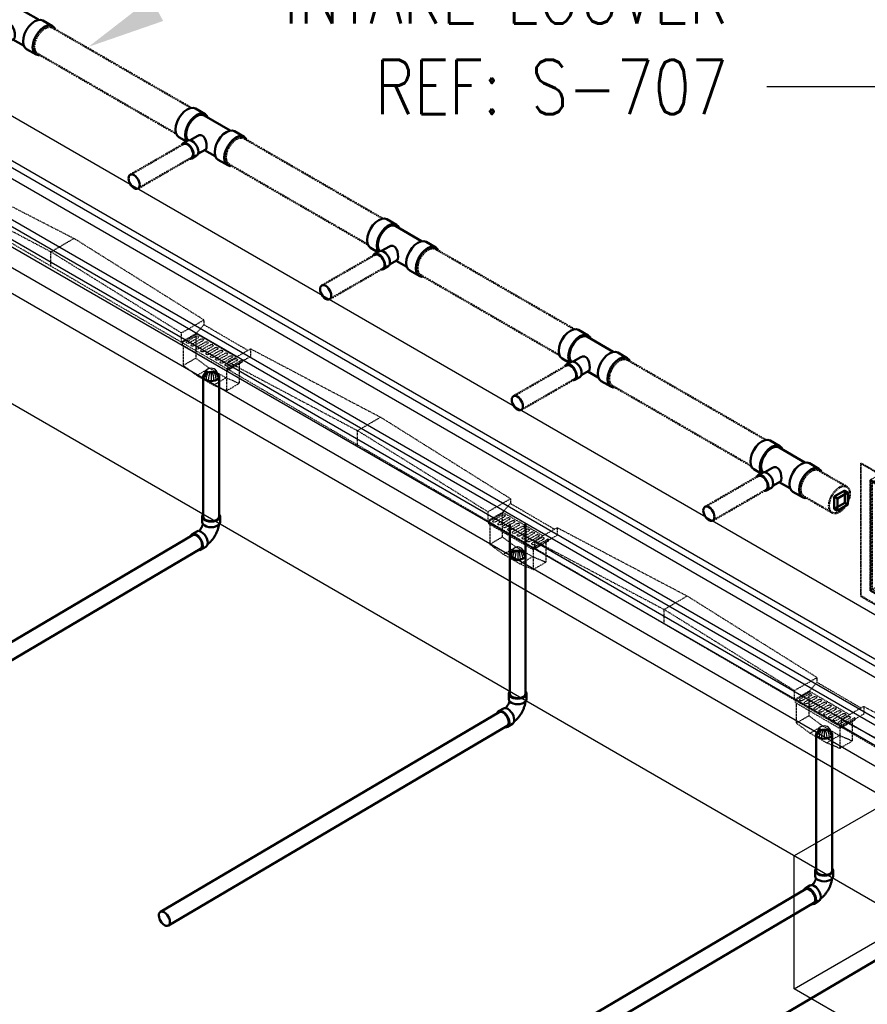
# Model space of a CAD drawing. Header units: inches. Extents: x -18562 to 18026, y -571 to 707.
# Tile 5 of 31: x 522 to 709, y 193 to 411. Entities that reach past the tile are written whole.
import ezdxf
from ezdxf import colors
from ezdxf.entities.mleader import LeaderData, LeaderLine
from ezdxf.math import Vec2, Vec3

# ---------------------------------------------------------------- set-up
doc = ezdxf.new("R2010")
doc.units = ezdxf.units.IN
doc.header["$LTSCALE"] = 0.5
doc.header["$MEASUREMENT"] = 0
for name, pattern in [('Dash - 1_16_', [0.1875, 0.125, -0.0625]), ('Dot 1_32_', [0.03125, 0, -0.03125]), ('HIDDEN2', [0.1875, 0.125, -0.0625])]:
    doc.linetypes.add(name, pattern=pattern)
for name, color, linetype in [('M-DETL-LIGHT', 1, 'Continuous'), ('M-EQPM', 2, 'Continuous'), ('M-SECT-PATT', 8, 'Continuous'), ('P-PIPE', 3, 'Continuous'), ('S-ANNO-DIMS', 1, 'Continuous')]:
    doc.layers.add(name, color=color, linetype=linetype)
doc.styles.add('Annotative', font='romans.shx', dxfattribs={"width": 0.8, "height": 0.125})

# ---------------------------------------------------------------- blocks, each defined once
blk = doc.blocks.new('Plug - PVC - Sch 40 - DWV_USACE - Standard-V29-DRAINAGE ISOMETRIC')
at = {"layer": 'P-PIPE', "color": 90, "lineweight": 50}
for p, q in [((704.35, 307.1), (702.01, 305.75)), ((702.01, 305.75), (702.72, 305.34)), ((702.01, 303.04), (702.01, 305.75)), ((702.72, 305.34), (705.06, 306.69)), ((702.72, 302.63), (702.72, 305.34)), ((705.06, 306.69), (704.35, 307.1)), ((704.35, 304.4), (704.35, 307.1)), ((705.06, 306.69), (705.06, 303.99)), ((702.01, 303.04), (704.35, 304.4)), ((702.72, 302.63), (702.01, 303.04)), ((705.06, 303.99), (702.72, 302.63)), ((704.35, 304.4), (705.06, 303.99))]:
    blk.add_line(p, q, dxfattribs=at)
blk = doc.blocks.new('Bend - PVC - Sch 40 - DWV_USACE - Standard-V30-DRAINAGE ISOMETRIC')
at = {"layer": 'P-PIPE', "color": 90, "lineweight": 50}
for p, q in [((1286.15, -165.68), (1286.15, -166.91)), ((1290.11, -166.91), (1290.11, -165.68)), ((1284.96, -168.98), (1283.9, -169.6)), ((1285.91, -173.01), (1286.97, -172.39))]:
    blk.add_line(p, q, dxfattribs=at)
for points in [[(1286.3, -165.28, 0), (1286.22, -165.38, 0), (1286.15, -165.68, 0), (1286.22, -165.98, 0), (1286.42, -166.25, 0), (1286.73, -166.49, 0)], [(1286.73, -166.49, 0), (1287.14, -166.67, 0), (1287.62, -166.78, 0), (1288.13, -166.82, 0), (1288.64, -166.78, 0), (1289.12, -166.67, 0), (1289.53, -166.49, 0), (1289.85, -166.25, 0), (1290.04, -165.98, 0), (1290.11, -165.68, 0), (1290.04, -165.38, 0), (1289.97, -165.28, 0)], [(1286.32, -167.35, 0), (1286.3, -167.41, 0), (1286.28, -167.48, 0), (1286.26, -167.55, 0), (1286.24, -167.63, 0), (1286.21, -167.7, 0), (1286.18, -167.77, 0), (1286.15, -167.85, 0), (1286.12, -167.92, 0), (1286.08, -167.99, 0), (1286.04, -168.07, 0), (1286, -168.14, 0), (1285.96, -168.21, 0), (1285.92, -168.28, 0), (1285.87, -168.35, 0), (1285.83, -168.42, 0), (1285.78, -168.49, 0), (1285.73, -168.56, 0), (1285.68, -168.62, 0), (1285.63, -168.68, 0), (1285.58, -168.74, 0), (1285.53, -168.79, 0), (1285.48, -168.85, 0), (1285.43, -168.89, 0), (1285.42, -168.9, 0)], [(1286.73, -167.71, 0), (1286.42, -167.48, 0), (1286.22, -167.2, 0), (1286.15, -166.91, 0)], [(1290.11, -166.91, 0), (1290.04, -167.2, 0), (1289.85, -167.48, 0), (1289.53, -167.71, 0), (1289.12, -167.89, 0), (1288.64, -168.01, 0), (1288.13, -168.05, 0), (1287.62, -168.01, 0), (1287.14, -167.89, 0), (1286.73, -167.71, 0)], [(1289.85, -167.48, 0), (1289.84, -167.55, 0), (1289.82, -167.71, 0), (1289.79, -167.87, 0), (1289.76, -168.03, 0), (1289.72, -168.18, 0), (1289.68, -168.34, 0), (1289.63, -168.5, 0), (1289.59, -168.65, 0), (1289.53, -168.8, 0), (1289.48, -168.96, 0), (1289.42, -169.11, 0), (1289.35, -169.26, 0), (1289.28, -169.41, 0), (1289.21, -169.56, 0), (1289.14, -169.7, 0), (1289.06, -169.85, 0), (1288.98, -169.99, 0), (1288.89, -170.13, 0), (1288.8, -170.27, 0), (1288.71, -170.4, 0), (1288.62, -170.54, 0), (1288.52, -170.67, 0), (1288.42, -170.8, 0), (1288.32, -170.93, 0), (1288.21, -171.05, 0), (1288.1, -171.17, 0), (1287.99, -171.29, 0), (1287.88, -171.4, 0), (1287.76, -171.51, 0), (1287.64, -171.62, 0), (1287.51, -171.73, 0), (1287.39, -171.83, 0), (1287.33, -171.87, 0)], [(1284.89, -169.7, 0), (1284.53, -169.55, 0), (1284.19, -169.51, 0), (1283.91, -169.6, 0), (1283.69, -169.8, 0), (1283.6, -170, 0)], [(1285.44, -173.09, 0), (1285.62, -173.1, 0), (1285.91, -173.02, 0), (1286.13, -172.81, 0), (1286.26, -172.5, 0), (1286.31, -172.12, 0), (1286.25, -171.67, 0), (1286.11, -171.2, 0), (1285.89, -170.74, 0), (1285.59, -170.32, 0), (1285.25, -169.96, 0), (1284.89, -169.7, 0)], [(1284.96, -168.98, 0), (1284.97, -168.97, 0), (1285.25, -168.89, 0), (1285.59, -168.92, 0), (1285.95, -169.08, 0)], [(1285.95, -169.08, 0), (1286.31, -169.34, 0), (1286.65, -169.69, 0), (1286.95, -170.12, 0), (1287.17, -170.58, 0), (1287.31, -171.05, 0), (1287.37, -171.49, 0), (1287.32, -171.88, 0), (1287.19, -172.19, 0), (1286.97, -172.39, 0)]]:
    blk.add_polyline3d(points, dxfattribs=at)
for centre, start, end in [((1287.17, -166.17), 126.6849, 134.3783), ((1289.1, -166.17), 45.6217, 53.3151)]:
    blk.add_arc(centre, 1.24, start, end, dxfattribs=at)
blk = doc.blocks.new('Plumbing_Joints_Spears_DWV_Tee_Reducing_Vent-Tee - P442-V27-DRAINAGE ISOMETRIC')
at = {"layer": 'P-PIPE', "color": 90, "lineweight": 50}
for p, q in [((2302.18, -613.9), (2300.05, -612.67)), ((2307.73, -617.49), (2302.01, -614.18)), ((2300.58, -618.69), (2298.87, -619.67)), ((2310.84, -618.9), (2308.72, -617.68)), ((2296.41, -618.99), (2298.05, -619.94)), ((2298.38, -619.75), (2297.32, -620.36)), ((2299.24, -623.7), (2300.3, -623.09)), ((2300.6, -622.71), (2302.33, -621.72)), ((2302.06, -621.87), (2304.42, -623.23)), ((2305.08, -623.99), (2307.2, -625.22))]:
    blk.add_line(p, q, dxfattribs=at)
for points in [[(2295.65, -617.32, 0), (2295.74, -616.5, 0), (2296, -615.63, 0), (2296.41, -614.78, 0), (2296.94, -614, 0), (2297.56, -613.34, 0), (2298.23, -612.85, 0), (2298.9, -612.57, 0), (2299.52, -612.51, 0), (2300.04, -612.67, 0)], [(2302.72, -614.56, 0), (2302.59, -614.28, 0), (2302.18, -613.9, 0), (2301.64, -613.73, 0), (2301.02, -613.79, 0), (2300.35, -614.08, 0), (2299.68, -614.56, 0), (2299.06, -615.22, 0), (2298.53, -616, 0), (2298.12, -616.86, 0), (2297.86, -617.72, 0), (2297.77, -618.54, 0)], [(2298.01, -618.41, 0), (2298.09, -617.66, 0), (2298.32, -616.87, 0), (2298.69, -616.1, 0), (2299.18, -615.39, 0), (2299.75, -614.79, 0), (2300.35, -614.35, 0), (2300.96, -614.09, 0), (2301.52, -614.03, 0), (2302.01, -614.18, 0)], [(2296.41, -618.99, 0), (2296, -618.61, 0), (2295.74, -618.04, 0), (2295.65, -617.32, 0)], [(2297.77, -618.54, 0), (2297.86, -619.26, 0), (2298.14, -619.89, 0)], [(2298.41, -619.74, 0), (2298.32, -619.58, 0), (2298.09, -619.06, 0), (2298.01, -618.41, 0)], [(2300.58, -618.69, 0), (2300.92, -618.56, 0), (2301.4, -618.57, 0), (2301.84, -618.82, 0), (2302.16, -619.27, 0), (2302.37, -619.84, 0), (2302.48, -620.45, 0), (2302.52, -621.01, 0)], [(2304.32, -622.32, 0), (2304.41, -621.5, 0), (2304.67, -620.64, 0), (2305.08, -619.78, 0), (2305.61, -619, 0), (2306.23, -618.35, 0), (2306.9, -617.86, 0), (2307.57, -617.57, 0), (2308.19, -617.51, 0), (2308.72, -617.68, 0)], [(2311.37, -619.54, 0), (2311.25, -619.28, 0), (2310.84, -618.9, 0), (2310.31, -618.74, 0), (2309.69, -618.8, 0), (2309.02, -619.08, 0), (2308.35, -619.57, 0), (2307.73, -620.23, 0), (2307.2, -621.01, 0), (2306.79, -621.86, 0), (2306.53, -622.73, 0), (2306.44, -623.55, 0)], [(2299.64, -622.82, 0), (2299.6, -622.38, 0), (2299.46, -621.93, 0), (2299.24, -621.48, 0), (2298.96, -621.06, 0), (2298.63, -620.72, 0), (2298.28, -620.46, 0), (2297.93, -620.31, 0), (2297.6, -620.28, 0), (2297.32, -620.36, 0), (2297.1, -620.57, 0), (2297.02, -620.74, 0)], [(2298.38, -619.75, 0), (2298.66, -619.67, 0), (2298.99, -619.7, 0), (2299.34, -619.85, 0), (2299.69, -620.1, 0), (2300.02, -620.45, 0), (2300.3, -620.86, 0), (2300.52, -621.31, 0), (2300.66, -621.77, 0), (2300.7, -622.21, 0)], [(2302.52, -621.01, 0), (2302.48, -621.44, 0), (2302.37, -621.69, 0), (2302.33, -621.72, 0)], [(2298.72, -623.76, 0), (2298.96, -623.79, 0), (2299.24, -623.7, 0), (2299.46, -623.5, 0), (2299.6, -623.2, 0), (2299.64, -622.82, 0)], [(2300.7, -622.21, 0), (2300.66, -622.59, 0), (2300.52, -622.89, 0), (2300.3, -623.09, 0)], [(2305.08, -623.99, 0), (2304.67, -623.61, 0), (2304.41, -623.04, 0), (2304.32, -622.32, 0)], [(2306.44, -623.55, 0), (2306.53, -624.27, 0), (2306.79, -624.84, 0), (2307.2, -625.22, 0), (2307.73, -625.38, 0), (2307.98, -625.36, 0)]]:
    blk.add_polyline3d(points, dxfattribs=at)
blk = doc.blocks.new('Mechanical_Box_H_rvt-1-DRAINAGE ISOMETRIC')
for p, q in [((631.93, 293.76), (631.93, 291.74)), ((699.81, 254.19), (699.81, 252.17))]:
    blk.add_line(p, q)
at = {"layer": 'M-DETL-LIGHT', "linetype": 'HIDDEN2'}
for p, q in [((504.92, 377.63), (533.68, 362.89)), ((499.9, 375.14), (528.58, 359.92)), ((557.42, 339.93), (499.62, 373.63)), ((528.58, 359.92), (533.68, 362.89)), ((562.44, 344.86), (533.68, 362.89)), ((528.58, 356.68), (528.58, 359.92)), ((557.42, 341.99), (528.58, 359.92)), ((562.44, 344.8), (557.42, 341.93)), ((562.44, 344.8), (562.44, 343.78)), ((560.74, 341.83), (562.44, 343.78)), ((572.2, 338.09), (562.44, 343.78)), ((557.42, 341.93), (557.42, 339.93)), ((560.74, 341.83), (557.42, 339.93)), ((567.78, 333.89), (557.42, 339.93)), ((560.93, 341.71), (557.62, 339.82)), ((560.73, 341.23), (558.7, 340.07)), ((561.16, 340.88), (559.11, 339.71)), ((561.8, 340.61), (559.77, 339.45)), ((562.24, 340.25), (560.19, 339.08)), ((560.63, 341.15), (560.63, 336.39)), ((569.65, 336.63), (560.73, 341.83)), ((562.88, 339.98), (560.85, 338.82)), ((557.62, 339.82), (557.62, 339.31)), ((567.5, 333.55), (557.62, 339.31)), ((557.86, 339.17), (557.86, 334.77)), ((563.31, 339.63), (561.26, 338.46)), ((563.95, 339.36), (561.92, 338.2)), ((564.38, 339), (562.33, 337.83)), ((565.02, 338.73), (562.99, 337.57)), ((565.46, 338.38), (563.41, 337.2)), ((566.1, 338.1), (564.07, 336.94)), ((566.53, 337.75), (564.48, 336.58)), ((572.8, 338.44), (567.78, 335.56)), ((572.8, 338.44), (601.56, 323.32)), ((572.8, 338.44), (572.8, 336.77)), ((557.86, 334.77), (560.63, 336.39)), ((563.66, 334.16), (560.63, 336.39)), ((567.17, 337.48), (565.14, 336.32)), ((567.61, 337.12), (565.56, 335.95)), ((568.25, 336.85), (566.22, 335.69)), ((568.68, 336.5), (566.63, 335.33)), ((569.32, 336.23), (567.29, 335.07)), ((570.82, 335.95), (567.5, 334.06)), ((569.75, 335.87), (567.71, 334.7)), ((572.8, 336.77), (567.78, 333.89)), ((570.82, 335.95), (570.82, 335.45)), ((560.88, 332.55), (557.86, 334.77)), ((560.88, 332.55), (563.66, 334.16)), ((567.34, 332.02), (563.66, 334.16)), ((567.47, 333.57), (567.47, 329.17)), ((570.82, 335.45), (567.5, 333.55)), ((625.3, 300.36), (567.5, 334.06)), ((567.5, 334.06), (567.5, 333.55)), ((567.78, 335.56), (596.46, 320.35)), ((567.78, 335.56), (567.78, 333.89)), ((570.24, 335.12), (570.24, 330.79)), ((564.56, 330.4), (560.88, 332.55)), ((564.56, 330.4), (567.34, 332.02)), ((570.24, 330.79), (567.34, 332.02)), ((567.47, 329.17), (564.56, 330.4)), ((567.47, 329.17), (570.24, 330.79)), ((596.46, 320.35), (601.56, 323.32)), ((630.32, 305.29), (601.56, 323.32)), ((596.46, 317.11), (596.46, 320.35)), ((625.3, 302.41), (596.46, 320.35)), ((630.32, 305.23), (625.3, 302.36)), ((630.32, 305.23), (630.32, 304.21)), ((628.62, 302.26), (630.32, 304.21)), ((640.08, 298.52), (630.32, 304.21)), ((625.3, 302.36), (625.3, 300.36)), ((628.62, 302.26), (625.3, 300.36)), ((628.81, 302.14), (625.5, 300.25)), ((628.61, 301.66), (626.58, 300.5)), ((629.04, 301.31), (627, 300.14)), ((629.68, 301.04), (627.65, 299.88)), ((628.52, 301.58), (628.52, 296.82)), ((637.53, 297.06), (628.62, 302.26)), ((635.66, 294.32), (625.3, 300.36)), ((625.5, 300.25), (625.5, 299.74)), ((635.38, 293.98), (625.5, 299.74)), ((625.74, 299.6), (625.74, 295.2)), ((630.12, 300.68), (628.07, 299.51)), ((630.76, 300.41), (628.73, 299.25)), ((631.19, 300.06), (629.14, 298.89)), ((631.83, 299.79), (629.8, 298.62)), ((632.27, 299.43), (630.22, 298.26)), ((632.91, 299.16), (630.88, 298)), ((633.34, 298.8), (631.29, 297.63)), ((633.98, 298.53), (631.95, 297.37)), ((640.69, 298.87), (635.66, 295.99)), ((640.69, 298.87), (669.45, 283.75)), ((640.69, 298.87), (640.69, 297.19)), ((625.74, 295.2), (628.52, 296.82)), ((631.54, 294.59), (628.52, 296.82)), ((634.41, 298.18), (632.37, 297.01)), ((635.05, 297.91), (633.02, 296.75)), ((635.49, 297.55), (633.44, 296.38)), ((636.13, 297.28), (634.1, 296.12)), ((636.56, 296.93), (634.51, 295.76)), ((637.2, 296.65), (635.17, 295.49)), ((638.7, 296.38), (635.38, 294.49)), ((640.69, 297.19), (635.66, 294.32)), ((638.7, 296.38), (638.7, 295.88)), ((628.76, 292.97), (625.74, 295.2)), ((628.76, 292.97), (631.54, 294.59)), ((635.22, 292.45), (631.54, 294.59)), ((638.7, 295.88), (635.38, 293.98)), ((693.18, 260.79), (635.38, 294.49)), ((635.38, 294.49), (635.38, 293.98)), ((637.64, 296.3), (635.59, 295.13)), ((635.66, 295.99), (664.35, 280.77)), ((635.66, 295.99), (635.66, 294.32)), ((638.13, 295.55), (638.13, 291.22)), ((632.45, 290.83), (628.76, 292.97)), ((632.45, 290.83), (635.22, 292.45)), ((638.13, 291.22), (635.22, 292.45)), ((635.35, 294), (635.35, 289.6)), ((635.35, 289.6), (632.45, 290.83)), ((635.35, 289.6), (638.13, 291.22)), ((664.35, 280.77), (669.45, 283.75)), ((698.2, 265.72), (669.45, 283.75)), ((664.35, 277.54), (664.35, 280.77)), ((693.18, 262.84), (664.35, 280.77)), ((698.2, 265.66), (693.18, 262.79)), ((696.5, 262.69), (698.2, 264.64)), ((698.2, 265.66), (698.2, 264.64)), ((707.96, 258.95), (698.2, 264.64)), ((693.18, 262.79), (693.18, 260.79)), ((696.5, 262.69), (693.18, 260.79)), ((696.7, 262.57), (693.38, 260.68)), ((696.49, 262.09), (694.46, 260.93)), ((696.93, 261.74), (694.88, 260.57)), ((696.4, 262.01), (696.4, 257.25)), ((705.41, 257.49), (696.5, 262.69)), ((703.54, 254.75), (693.18, 260.79)), ((693.38, 260.68), (693.38, 260.17)), ((703.26, 254.41), (693.38, 260.17)), ((693.62, 260.03), (693.62, 255.63)), ((697.57, 261.47), (695.54, 260.31)), ((698, 261.11), (695.95, 259.94)), ((698.64, 260.84), (696.61, 259.68)), ((699.07, 260.49), (697.03, 259.31)), ((699.71, 260.21), (697.68, 259.05)), ((700.15, 259.86), (698.1, 258.69)), ((700.79, 259.59), (698.76, 258.43)), ((693.62, 255.63), (696.4, 257.25)), ((699.42, 255.02), (696.4, 257.25)), ((701.22, 259.23), (699.17, 258.06)), ((701.86, 258.96), (699.83, 257.8)), ((702.3, 258.61), (700.25, 257.44)), ((702.94, 258.34), (700.91, 257.18)), ((703.37, 257.98), (701.32, 256.81)), ((704.01, 257.71), (701.98, 256.55)), ((704.44, 257.36), (702.4, 256.18)), ((708.57, 259.3), (703.54, 256.42)), ((708.57, 257.62), (703.54, 254.75)), ((708.57, 259.3), (737.33, 244.18)), ((708.57, 259.3), (708.57, 257.62)), ((696.65, 253.4), (693.62, 255.63)), ((696.65, 253.4), (699.42, 255.02)), ((703.11, 252.88), (699.42, 255.02)), ((705.08, 257.08), (703.05, 255.92)), ((706.58, 256.81), (703.26, 254.92)), ((706.58, 256.31), (703.26, 254.41)), ((705.52, 256.73), (703.47, 255.56)), ((703.54, 256.42), (732.23, 241.2)), ((703.54, 256.42), (703.54, 254.75)), ((706.01, 255.98), (706.01, 251.65)), ((706.58, 256.81), (706.58, 256.31)), ((700.33, 251.26), (696.65, 253.4)), ((700.33, 251.26), (703.11, 252.88)), ((706.01, 251.65), (703.11, 252.88)), ((703.23, 254.43), (703.23, 250.03)), ((761.06, 221.22), (703.26, 254.92)), ((703.26, 254.92), (703.26, 254.41)), ((703.23, 250.03), (700.33, 251.26)), ((703.23, 250.03), (706.01, 251.65))]:
    blk.add_line(p, q, dxfattribs=at)
at = {"layer": 'M-DETL-LIGHT', "linetype": 'Continuous'}
for p, q in [((564.05, 333.37), (564.05, 331.46)), ((631.93, 293.8), (631.93, 291.89)), ((699.81, 254.23), (699.81, 252.32))]:
    blk.add_line(p, q, dxfattribs=at)
at = {"layer": 'M-DETL-LIGHT', "color": 1, "linetype": 'Continuous'}
for centre, radius, start, end in [((564.23, 332.42), 1.78, 95.745, 183.3375), ((564.19, 332.37), 1.67, 129.6759, 176.1977), ((564.74, 331.94), 2.13, 131.7697, 173.1765), ((565.67, 331.73), 2.73, 141.495, 179.1974), ((563.87, 332.42), 1.78, 356.6625, 84.255), ((562.43, 331.73), 2.73, 0.8026, 38.505), ((563.36, 331.94), 2.13, 6.8235, 48.2303), ((563.9, 332.37), 1.67, 3.8023, 50.3241), ((569.84, 331.13), 6.43, 159.6343, 176.2953), ((558.26, 331.13), 6.43, 3.7047, 20.3657), ((632.11, 292.85), 1.78, 95.745, 183.3375), ((631.75, 292.85), 1.78, 356.6625, 84.255), ((632.08, 292.79), 1.67, 129.6759, 176.1977), ((632.62, 292.37), 2.13, 131.7697, 173.1765), ((633.56, 292.16), 2.73, 141.495, 179.1974), ((637.72, 291.56), 6.43, 159.6343, 176.2953), ((626.14, 291.56), 6.43, 3.7047, 20.3657), ((630.31, 292.16), 2.73, 0.8026, 38.505), ((631.24, 292.37), 2.13, 6.8235, 48.2303), ((631.79, 292.79), 1.67, 3.8023, 50.3241), ((699.99, 253.28), 1.78, 95.745, 183.3375), ((699.64, 253.28), 1.78, 356.6625, 84.255), ((699.96, 253.22), 1.67, 129.6759, 176.1977), ((700.5, 252.8), 2.13, 131.7697, 173.1765), ((701.44, 252.59), 2.73, 141.495, 179.1974), ((705.6, 251.99), 6.43, 159.6343, 176.2953), ((694.02, 251.99), 6.43, 3.7047, 20.3657), ((698.19, 252.59), 2.73, 0.8026, 38.505), ((699.13, 252.8), 2.13, 6.8235, 48.2303), ((699.67, 253.22), 1.67, 3.8023, 50.3241)]:
    blk.add_arc(centre, radius, start, end, dxfattribs=at)
at = {"layer": 'M-DETL-LIGHT', "linetype": 'HIDDEN2', "extrusion": (0, 0, -1)}
for centre, start_param, end_param in [((558.93, 339.9), 0.920266, 4.095331), ((560.92, 341.05), 4.095331, 7.203451), ((562, 340.42), 4.095331, 7.203451), ((563.07, 339.79), 4.095331, 7.203451), ((560, 339.28), 0.920266, 4.095331), ((561.07, 338.65), 0.920266, 4.095331), ((562.15, 338.02), 0.920266, 4.095331), ((564.15, 339.17), 4.095331, 7.203451), ((565.22, 338.54), 4.095331, 7.203451), ((566.29, 337.91), 4.095331, 7.203451), ((563.22, 337.4), 0.920266, 4.095331), ((564.3, 336.77), 0.920266, 4.095331), ((565.37, 336.15), 0.920266, 4.095331), ((566.44, 335.52), 0.920266, 4.095331), ((567.37, 337.29), 4.095331, 7.203451), ((568.44, 336.66), 4.095331, 7.203451), ((569.52, 336.04), 4.095331, 7.203451), ((567.52, 334.89), 0.920266, 4.095331), ((628.81, 301.47), 4.095331, 7.203451), ((629.88, 300.85), 4.095331, 7.203451), ((626.81, 300.33), 0.920266, 4.095331), ((627.88, 299.71), 0.920266, 4.095331), ((628.96, 299.08), 0.920266, 4.095331), ((630.03, 298.45), 0.920266, 4.095331), ((630.95, 300.22), 4.095331, 7.203451), ((632.03, 299.6), 4.095331, 7.203451), ((633.1, 298.97), 4.095331, 7.203451), ((634.18, 298.34), 4.095331, 7.203451), ((631.1, 297.83), 0.920266, 4.095331), ((632.18, 297.2), 0.920266, 4.095331), ((633.25, 296.58), 0.920266, 4.095331), ((635.25, 297.72), 4.095331, 7.203451), ((636.32, 297.09), 4.095331, 7.203451), ((637.4, 296.47), 4.095331, 7.203451), ((634.33, 295.95), 0.920266, 4.095331), ((635.4, 295.32), 0.920266, 4.095331), ((696.69, 261.9), 4.095331, 7.203451), ((697.76, 261.28), 4.095331, 7.203451), ((694.69, 260.76), 0.920266, 4.095331), ((695.76, 260.13), 0.920266, 4.095331), ((696.84, 259.51), 0.920266, 4.095331), ((698.84, 260.65), 4.095331, 7.203451), ((699.91, 260.03), 4.095331, 7.203451), ((700.98, 259.4), 4.095331, 7.203451), ((697.91, 258.88), 0.920266, 4.095331), ((698.99, 258.26), 0.920266, 4.095331), ((700.06, 257.63), 0.920266, 4.095331), ((701.13, 257), 0.920266, 4.095331), ((702.06, 258.77), 4.095331, 7.203451), ((703.13, 258.15), 4.095331, 7.203451), ((704.21, 257.52), 4.095331, 7.203451), ((705.28, 256.89), 4.095331, 7.203451), ((702.21, 256.38), 0.920266, 4.095331), ((703.28, 255.75), 0.920266, 4.095331)]:
    blk.add_ellipse(centre, major_axis=(0.355, 0.042), ratio=0.675017, start_param=start_param, end_param=end_param, dxfattribs=at)
at = {"layer": 'M-DETL-LIGHT', "linetype": 'HIDDEN2'}
for centre in [(564.05, 332.32), (631.93, 292.75), (699.81, 253.18)]:
    blk.add_ellipse(centre, major_axis=(1.6, 0), ratio=0.6329, start_param=0, end_param=3.141593, dxfattribs=at)
at = {"layer": 'M-DETL-LIGHT', "extrusion": (0, 0, -1)}
for centre in [(564.05, 332.32), (631.93, 292.75), (699.81, 253.18)]:
    blk.add_ellipse(centre, major_axis=(1.6, 0), ratio=0.6329, start_param=0, end_param=3.141593, dxfattribs=at)
at = {"layer": 'P-PIPE', "color": 90, "linetype": 'Dash - 1_16_', "lineweight": 50}
for p, q in [((559.56, 391.82), (528.93, 409.5)), ((525.58, 403.79), (556.23, 386.09)), ((557.92, 383.77), (546.12, 376.96)), ((601.89, 367.38), (571.34, 385.02)), ((547.87, 373.93), (559.67, 380.74)), ((568.01, 379.29), (598.6, 361.62)), ((644.46, 342.8), (613.75, 360.53)), ((600.35, 359.28), (588.55, 352.47)), ((590.3, 349.43), (602.1, 356.25)), ((610.4, 354.82), (641.13, 337.07)), ((686.87, 318.31), (656.18, 336.03)), ((642.78, 334.78), (630.97, 327.97)), ((632.72, 324.94), (644.53, 331.75)), ((652.83, 330.32), (683.53, 312.59)), ((704.84, 307.94), (698.47, 311.61)), ((685.2, 310.29), (673.4, 303.48)), ((675.15, 300.45), (686.95, 307.26)), ((695.16, 305.88), (701.53, 302.2))]:
    blk.add_line(p, q, dxfattribs=at)
at = {"layer": 'P-PIPE', "color": 90, "lineweight": 50}
for p, q in [((562.3, 332.32), (562.3, 301.35)), ((565.8, 301.35), (565.8, 332.32)), ((630.18, 299.75), (630.18, 262.16)), ((633.68, 262.16), (633.68, 299.75)), ((559.93, 297.23), (484.94, 253.03)), ((486.71, 250.01), (561.71, 294.22)), ((842.94, 280.81), (644.82, 164.04)), ((627.82, 258.04), (552.82, 213.84)), ((554.6, 210.82), (629.59, 255.03)), ((698.06, 253.18), (698.06, 222.97)), ((701.56, 222.97), (701.56, 253.18)), ((695.7, 218.85), (620.7, 174.65)), ((622.48, 171.63), (697.48, 215.83))]:
    blk.add_line(p, q, dxfattribs=at)
at = {"layer": 'P-PIPE', "color": 90, "linetype": 'Dot 1_32_', "lineweight": 50}
for points in [[(527.22, 409.37, 0), (527.83, 409.63, 0), (528.39, 409.68, 0), (528.86, 409.54, 0)], [(524.88, 405.31, 0), (524.96, 406.06, 0), (525.19, 406.85, 0), (525.56, 407.62, 0), (526.05, 408.33, 0), (526.61, 408.93, 0), (527.22, 409.37, 0)], [(525.51, 403.85, 0), (525.19, 404.14, 0), (524.96, 404.66, 0), (524.88, 405.31, 0)], [(560.87, 389.94, 0), (560.26, 389.5, 0), (559.7, 388.9, 0), (559.21, 388.19, 0), (558.84, 387.42, 0), (558.61, 386.63, 0), (558.53, 385.88, 0)], [(567.31, 380.82, 0), (567.38, 381.57, 0), (567.62, 382.35, 0), (567.99, 383.13, 0), (568.48, 383.84, 0), (569.04, 384.43, 0), (569.65, 384.88, 0)], [(569.65, 384.88, 0), (570.25, 385.13, 0), (570.82, 385.19, 0), (571.29, 385.04, 0)], [(567.94, 379.35, 0), (567.62, 379.65, 0), (567.38, 380.17, 0), (567.31, 380.82, 0)], [(603.3, 365.45, 0), (602.69, 365, 0), (602.12, 364.41, 0), (601.64, 363.7, 0), (601.27, 362.92, 0), (601.03, 362.13, 0), (600.95, 361.39, 0)], [(609.73, 356.32, 0), (609.81, 357.07, 0), (610.05, 357.86, 0), (610.42, 358.63, 0), (610.9, 359.34, 0), (611.47, 359.94, 0), (612.07, 360.38, 0)], [(612.07, 360.38, 0), (612.68, 360.64, 0), (613.24, 360.7, 0), (613.72, 360.55, 0)], [(610.36, 354.86, 0), (610.05, 355.15, 0), (609.81, 355.67, 0), (609.73, 356.32, 0)], [(645.72, 340.95, 0), (645.12, 340.51, 0), (644.55, 339.91, 0), (644.07, 339.2, 0), (643.69, 338.43, 0), (643.46, 337.64, 0), (643.38, 336.89, 0)], [(652.16, 331.83, 0), (652.24, 332.58, 0), (652.47, 333.36, 0), (652.84, 334.14, 0), (653.33, 334.85, 0), (653.89, 335.44, 0), (654.5, 335.89, 0)], [(654.5, 335.89, 0), (655.11, 336.14, 0), (655.67, 336.2, 0), (656.14, 336.05, 0)], [(652.79, 330.36, 0), (652.47, 330.66, 0), (652.24, 331.18, 0), (652.16, 331.83, 0)], [(688.15, 316.46, 0), (687.54, 316.01, 0), (686.98, 315.42, 0), (686.49, 314.71, 0), (686.12, 313.93, 0), (685.89, 313.14, 0), (685.81, 312.4, 0)], [(696.93, 311.39, 0), (697.53, 311.65, 0), (698.1, 311.71, 0), (698.57, 311.56, 0)], [(694.58, 307.33, 0), (694.66, 308.08, 0), (694.9, 308.87, 0), (695.27, 309.64, 0), (695.76, 310.35, 0), (696.32, 310.95, 0), (696.93, 311.39, 0)], [(695.21, 305.87, 0), (694.9, 306.16, 0), (694.66, 306.68, 0), (694.58, 307.33, 0)], [(703.18, 307.78, 0), (702.58, 307.33, 0), (702.01, 306.74, 0), (701.53, 306.03, 0), (701.15, 305.25, 0), (700.92, 304.47, 0), (700.84, 303.72, 0)], [(705.52, 306.42, 0), (705.44, 307.08, 0), (705.21, 307.59, 0), (704.84, 307.94, 0), (704.35, 308.09, 0), (703.79, 308.03, 0), (703.18, 307.78, 0)], [(703.18, 302.37, 0), (703.79, 302.81, 0), (704.35, 303.41, 0), (704.84, 304.12, 0), (705.21, 304.89, 0), (705.44, 305.68, 0), (705.52, 306.42, 0)], [(700.84, 303.72, 0), (700.92, 303.07, 0), (701.15, 302.55, 0), (701.53, 302.2, 0), (702.01, 302.05, 0), (702.58, 302.11, 0), (703.18, 302.37, 0)]]:
    blk.add_polyline3d(points, dxfattribs=at)
at = {"layer": 'P-PIPE', "color": 90, "lineweight": 50}
for points in [[(557.92, 383.77, 0), (558.18, 383.85, 0), (558.48, 383.82, 0), (558.8, 383.69, 0)], [(558.8, 383.69, 0), (559.12, 383.45, 0), (559.42, 383.14, 0), (559.67, 382.76, 0), (559.87, 382.35, 0), (559.99, 381.94, 0), (560.04, 381.54, 0)], [(560.04, 381.54, 0), (559.99, 381.2, 0), (559.87, 380.93, 0), (559.67, 380.74, 0)], [(547, 376.87, 0), (546.68, 377.01, 0), (546.38, 377.04, 0), (546.12, 376.96, 0), (545.92, 376.78, 0), (545.8, 376.51, 0), (545.76, 376.16, 0)], [(545.76, 376.16, 0), (545.8, 375.77, 0), (545.92, 375.35, 0), (546.12, 374.94, 0), (546.38, 374.57, 0), (546.68, 374.25, 0), (547, 374.02, 0)], [(548.23, 374.73, 0), (548.19, 375.13, 0), (548.07, 375.54, 0), (547.87, 375.95, 0), (547.61, 376.33, 0), (547.32, 376.64, 0), (547, 376.87, 0)], [(547, 374.02, 0), (547.32, 373.88, 0), (547.61, 373.85, 0), (547.87, 373.93, 0), (548.07, 374.11, 0), (548.19, 374.39, 0), (548.23, 374.73, 0)], [(600.35, 359.28, 0), (600.61, 359.36, 0), (600.9, 359.33, 0), (601.22, 359.19, 0)], [(601.22, 359.19, 0), (601.54, 358.96, 0), (601.84, 358.64, 0), (602.1, 358.27, 0), (602.3, 357.86, 0), (602.42, 357.44, 0), (602.46, 357.05, 0)], [(602.46, 357.05, 0), (602.42, 356.7, 0), (602.3, 356.43, 0), (602.1, 356.25, 0)], [(589.42, 352.38, 0), (589.1, 352.52, 0), (588.8, 352.55, 0), (588.55, 352.47, 0), (588.35, 352.28, 0), (588.23, 352.01, 0), (588.19, 351.66, 0)], [(588.19, 351.66, 0), (588.23, 351.27, 0), (588.35, 350.85, 0), (588.55, 350.45, 0), (588.8, 350.07, 0), (589.1, 349.76, 0), (589.42, 349.52, 0)], [(590.66, 350.24, 0), (590.62, 350.63, 0), (590.49, 351.05, 0), (590.3, 351.46, 0), (590.04, 351.83, 0), (589.74, 352.15, 0), (589.42, 352.38, 0)], [(589.42, 349.52, 0), (589.74, 349.39, 0), (590.04, 349.36, 0), (590.3, 349.43, 0), (590.49, 349.62, 0), (590.62, 349.89, 0), (590.66, 350.24, 0)], [(642.78, 334.78, 0), (643.03, 334.86, 0), (643.33, 334.83, 0), (643.65, 334.7, 0)], [(643.65, 334.7, 0), (643.97, 334.46, 0), (644.27, 334.15, 0), (644.53, 333.77, 0), (644.72, 333.36, 0), (644.85, 332.95, 0), (644.89, 332.55, 0)], [(562.81, 333.03, 0), (562.53, 332.82, 0), (562.36, 332.58, 0), (562.3, 332.32, 0), (562.36, 332.06, 0), (562.53, 331.81, 0), (562.81, 331.6, 0)], [(565.29, 333.03, 0), (564.92, 333.19, 0), (564.5, 333.29, 0), (564.05, 333.33, 0), (563.6, 333.29, 0), (563.17, 333.19, 0), (562.81, 333.03, 0)], [(562.81, 331.6, 0), (563.17, 331.44, 0), (563.6, 331.34, 0), (564.05, 331.31, 0), (564.5, 331.34, 0), (564.92, 331.44, 0), (565.29, 331.6, 0)], [(565.29, 331.6, 0), (565.57, 331.81, 0), (565.74, 332.06, 0), (565.8, 332.32, 0), (565.74, 332.58, 0), (565.57, 332.82, 0), (565.29, 333.03, 0)], [(644.89, 332.55, 0), (644.85, 332.21, 0), (644.72, 331.94, 0), (644.53, 331.75, 0)], [(631.85, 327.88, 0), (631.53, 328.02, 0), (631.23, 328.05, 0), (630.97, 327.97, 0), (630.78, 327.79, 0), (630.65, 327.52, 0), (630.61, 327.17, 0)], [(630.61, 327.17, 0), (630.65, 326.78, 0), (630.78, 326.36, 0), (630.97, 325.95, 0), (631.23, 325.58, 0), (631.53, 325.26, 0), (631.85, 325.03, 0)], [(633.09, 325.74, 0), (633.04, 326.14, 0), (632.92, 326.55, 0), (632.72, 326.96, 0), (632.47, 327.34, 0), (632.17, 327.65, 0), (631.85, 327.88, 0)], [(631.85, 325.03, 0), (632.17, 324.89, 0), (632.47, 324.86, 0), (632.72, 324.94, 0), (632.92, 325.12, 0), (633.04, 325.4, 0), (633.09, 325.74, 0)], [(685.2, 310.29, 0), (685.46, 310.37, 0), (685.76, 310.34, 0), (686.08, 310.2, 0)], [(686.08, 310.2, 0), (686.4, 309.97, 0), (686.7, 309.65, 0), (686.95, 309.28, 0), (687.15, 308.87, 0), (687.27, 308.45, 0), (687.31, 308.06, 0)], [(687.31, 308.06, 0), (687.27, 307.71, 0), (687.15, 307.44, 0), (686.95, 307.26, 0)], [(674.28, 303.39, 0), (673.96, 303.53, 0), (673.66, 303.56, 0), (673.4, 303.48, 0), (673.2, 303.29, 0), (673.08, 303.02, 0), (673.04, 302.68, 0)], [(675.51, 301.25, 0), (675.47, 301.64, 0), (675.35, 302.06, 0), (675.15, 302.47, 0), (674.89, 302.84, 0), (674.6, 303.16, 0), (674.28, 303.39, 0)], [(562.81, 300.64, 0), (562.53, 300.85, 0), (562.36, 301.09, 0), (562.3, 301.35, 0)], [(565.8, 301.35, 0), (565.74, 301.09, 0), (565.57, 300.85, 0), (565.29, 300.64, 0)], [(673.04, 302.68, 0), (673.08, 302.28, 0), (673.2, 301.86, 0), (673.4, 301.46, 0), (673.66, 301.08, 0), (673.96, 300.77, 0), (674.28, 300.53, 0)], [(674.28, 300.53, 0), (674.6, 300.4, 0), (674.89, 300.37, 0), (675.15, 300.45, 0), (675.35, 300.63, 0), (675.47, 300.9, 0), (675.51, 301.25, 0)], [(565.29, 300.64, 0), (564.92, 300.48, 0), (564.5, 300.38, 0), (564.05, 300.34, 0), (563.6, 300.38, 0), (563.17, 300.48, 0), (562.81, 300.64, 0)], [(559.94, 297.23, 0), (560.19, 297.31, 0), (560.49, 297.28, 0), (560.81, 297.15, 0)], [(560.81, 297.15, 0), (561.13, 296.91, 0), (561.43, 296.6, 0), (561.69, 296.22, 0), (561.89, 295.82, 0), (562.02, 295.4, 0), (562.06, 295.01, 0)], [(562.06, 295.01, 0), (562.02, 294.67, 0), (561.9, 294.4, 0), (561.71, 294.22, 0)], [(630.69, 293.46, 0), (630.42, 293.25, 0), (630.24, 293.01, 0), (630.18, 292.75, 0), (630.24, 292.49, 0), (630.42, 292.24, 0), (630.69, 292.03, 0)], [(633.17, 293.46, 0), (632.81, 293.62, 0), (632.38, 293.72, 0), (631.93, 293.76, 0), (631.48, 293.72, 0), (631.06, 293.62, 0), (630.69, 293.46, 0)], [(630.69, 292.03, 0), (631.06, 291.87, 0), (631.48, 291.77, 0), (631.93, 291.74, 0), (632.38, 291.77, 0), (632.81, 291.87, 0), (633.17, 292.03, 0)], [(633.17, 292.03, 0), (633.45, 292.24, 0), (633.62, 292.49, 0), (633.68, 292.75, 0), (633.62, 293.01, 0), (633.45, 293.25, 0), (633.17, 293.46, 0)], [(630.69, 261.45, 0), (630.42, 261.65, 0), (630.24, 261.9, 0), (630.18, 262.16, 0)], [(633.68, 262.16, 0), (633.62, 261.9, 0), (633.45, 261.65, 0), (633.17, 261.45, 0)], [(633.17, 261.45, 0), (632.81, 261.29, 0), (632.38, 261.18, 0), (631.93, 261.15, 0), (631.48, 261.18, 0), (631.06, 261.29, 0), (630.69, 261.45, 0)], [(627.82, 258.04, 0), (628.08, 258.12, 0), (628.37, 258.09, 0), (628.69, 257.95, 0)], [(628.69, 257.95, 0), (629.01, 257.72, 0), (629.31, 257.41, 0), (629.57, 257.03, 0), (629.77, 256.62, 0), (629.9, 256.21, 0), (629.94, 255.82, 0)], [(629.94, 255.82, 0), (629.9, 255.47, 0), (629.78, 255.2, 0), (629.59, 255.03, 0)], [(698.58, 253.89, 0), (698.3, 253.68, 0), (698.12, 253.44, 0), (698.06, 253.18, 0), (698.12, 252.91, 0), (698.3, 252.67, 0), (698.58, 252.46, 0)], [(701.05, 253.89, 0), (700.69, 254.05, 0), (700.27, 254.15, 0), (699.81, 254.19, 0), (699.36, 254.15, 0), (698.94, 254.05, 0), (698.58, 253.89, 0)], [(701.05, 252.46, 0), (701.33, 252.67, 0), (701.5, 252.91, 0), (701.56, 253.18, 0), (701.5, 253.44, 0), (701.33, 253.68, 0), (701.05, 253.89, 0)], [(698.58, 252.46, 0), (698.94, 252.3, 0), (699.36, 252.2, 0), (699.81, 252.17, 0), (700.27, 252.2, 0), (700.69, 252.3, 0), (701.05, 252.46, 0)], [(698.58, 222.25, 0), (698.3, 222.46, 0), (698.12, 222.71, 0), (698.06, 222.97, 0)], [(701.56, 222.97, 0), (701.5, 222.71, 0), (701.33, 222.46, 0), (701.05, 222.25, 0)], [(701.05, 222.25, 0), (700.69, 222.09, 0), (700.27, 221.99, 0), (699.81, 221.96, 0), (699.36, 221.99, 0), (698.94, 222.09, 0), (698.58, 222.25, 0)], [(695.7, 218.85, 0), (695.96, 218.93, 0), (696.26, 218.9, 0), (696.57, 218.76, 0)], [(696.57, 218.76, 0), (696.9, 218.53, 0), (697.2, 218.22, 0), (697.45, 217.84, 0), (697.65, 217.43, 0), (697.78, 217.02, 0), (697.83, 216.63, 0)], [(697.83, 216.63, 0), (697.79, 216.28, 0), (697.67, 216.01, 0), (697.48, 215.83, 0)], [(553.69, 213.75, 0), (553.37, 213.89, 0), (553.08, 213.92, 0), (552.82, 213.84, 0), (552.63, 213.66, 0), (552.51, 213.39, 0), (552.47, 213.04, 0)], [(554.94, 211.62, 0), (554.9, 212.01, 0), (554.77, 212.42, 0), (554.57, 212.83, 0), (554.31, 213.2, 0), (554.01, 213.52, 0), (553.69, 213.75, 0)], [(552.47, 213.04, 0), (552.52, 212.65, 0), (552.64, 212.24, 0), (552.84, 211.83, 0), (553.1, 211.46, 0), (553.4, 211.14, 0), (553.72, 210.91, 0)], [(553.72, 210.91, 0), (554.04, 210.77, 0), (554.34, 210.74, 0), (554.59, 210.82, 0), (554.79, 211, 0), (554.91, 211.27, 0), (554.94, 211.62, 0)]]:
    blk.add_polyline3d(points, dxfattribs=at)
for name, p in [('Plumbing_Joints_Spears_DWV_Tee_Reducing_Vent-Tee - P442-V27-DRAINAGE ISOMETRIC', (-1781.91, 1028.79)), ('Plumbing_Joints_Spears_DWV_Tee_Reducing_Vent-Tee - P442-V27-DRAINAGE ISOMETRIC', (-1739.48, 1004.29)), ('Plumbing_Joints_Spears_DWV_Tee_Reducing_Vent-Tee - P442-V27-DRAINAGE ISOMETRIC', (-1697.06, 979.8)), ('Plumbing_Joints_Spears_DWV_Tee_Reducing_Vent-Tee - P442-V27-DRAINAGE ISOMETRIC', (-1654.63, 955.3)), ('Plumbing_Joints_Spears_DWV_Tee_Reducing_Vent-Tee - P442-V27-DRAINAGE ISOMETRIC', (-1612.2, 930.81)), ('Plug - PVC - Sch 40 - DWV_USACE - Standard-V29-DRAINAGE ISOMETRIC', (0, 0)), ('Bend - PVC - Sch 40 - DWV_USACE - Standard-V30-DRAINAGE ISOMETRIC', (-724.08, 467.03)), ('Bend - PVC - Sch 40 - DWV_USACE - Standard-V30-DRAINAGE ISOMETRIC', (-656.2, 427.84)), ('Bend - PVC - Sch 40 - DWV_USACE - Standard-V30-DRAINAGE ISOMETRIC', (-588.32, 388.65))]:
    blk.add_blockref(name, p, dxfattribs=at)
blk = doc.blocks.new('USM_Louver - USM_Louver-1291320-DRAINAGE ISOMETRIC')
at = {"layer": 'M-DETL-LIGHT', "linetype": 'Dash - 1_16_'}
for p, q in [((707.84, 313.08), (708.01, 313.18)), ((707.84, 313.08), (707.84, 283.68)), ((733.29, 298.38), (707.84, 313.08)), ((708.01, 313.18), (733.47, 298.48)), ((708.01, 283.79), (708.01, 313.18)), ((710.14, 309.5), (709.96, 309.4)), ((709.96, 309.4), (710.14, 309.5)), ((712.26, 310.73), (710.14, 309.5)), ((731.35, 297.26), (710.14, 309.5)), ((710.14, 309.5), (710.14, 285.01)), ((710.14, 285.01), (710.14, 309.5)), ((710.14, 309.5), (731.35, 297.26)), ((710.14, 309.5), (710.14, 285.01)), ((731.35, 297.26), (710.14, 309.5)), ((712.61, 310.12), (710.49, 308.89)), ((712.26, 286.23), (712.26, 310.73)), ((712.26, 310.73), (733.47, 298.48)), ((733.12, 298.28), (712.61, 310.12)), ((712.61, 310.12), (712.61, 286.44)), ((731.17, 297.16), (709.96, 309.4)), ((709.96, 309.4), (709.96, 284.91)), ((709.96, 309.4), (731.17, 297.16)), ((709.96, 284.91), (709.96, 309.4)), ((710.49, 285.21), (710.49, 308.89)), ((710.49, 308.89), (731, 297.05)), ((714.02, 309.3), (711.2, 307.67)), ((730.29, 296.64), (711.2, 307.67)), ((711.2, 307.67), (711.2, 285.62)), ((714.31, 308.65), (711.37, 304.3)), ((711.37, 304.71), (713.86, 308.39)), ((714.38, 308.69), (711.55, 307.06)), ((713.86, 308.39), (714.31, 308.65)), ((732.25, 297.78), (713.86, 308.39)), ((714.02, 287.26), (714.02, 309.3)), ((714.02, 309.3), (733.12, 298.28)), ((714.31, 308.65), (732.7, 298.04)), ((732.76, 298.07), (714.38, 308.69)), ((714.38, 308.69), (714.38, 287.46)), ((711.37, 306.95), (711.55, 307.06)), ((711.37, 306.95), (729.76, 296.34)), ((711.37, 285.72), (711.37, 306.95)), ((711.37, 302.05), (714.38, 306.5)), ((714.38, 306.09), (711.37, 301.65)), ((711.55, 285.83), (711.55, 307.06)), ((711.55, 307.06), (729.93, 296.44)), ((711.55, 307.06), (711.55, 285.83)), ((729.93, 296.44), (711.55, 307.06)), ((714.38, 306.5), (714.38, 306.09)), ((732.76, 295.89), (714.38, 306.5)), ((714.38, 306.09), (732.76, 295.48)), ((711.37, 304.3), (711.37, 304.71)), ((711.37, 304.71), (729.76, 294.09)), ((711.37, 304.3), (729.76, 293.69)), ((711.37, 299.4), (714.38, 303.85)), ((714.38, 303.44), (711.37, 298.99)), ((714.38, 303.85), (714.38, 303.44)), ((732.76, 293.23), (714.38, 303.85)), ((714.38, 303.44), (732.76, 292.82)), ((711.37, 301.65), (711.37, 302.05)), ((711.37, 302.05), (729.76, 291.44)), ((711.37, 301.65), (729.76, 291.03)), ((711.37, 296.75), (714.38, 301.19)), ((714.38, 300.78), (711.37, 296.34)), ((714.38, 301.19), (714.38, 300.78)), ((732.76, 290.58), (714.38, 301.19)), ((714.38, 300.78), (732.76, 290.17)), ((711.37, 298.99), (711.37, 299.4)), ((711.37, 299.4), (729.76, 288.79)), ((711.37, 298.99), (729.76, 288.38)), ((711.37, 294.09), (714.38, 298.54)), ((714.38, 298.54), (714.38, 298.13)), ((732.76, 287.93), (714.38, 298.54)), ((714.38, 298.13), (711.37, 293.69)), ((711.37, 296.34), (711.37, 296.75)), ((711.37, 296.75), (729.76, 286.13)), ((714.38, 298.13), (732.76, 287.52)), ((729.76, 293.69), (732.7, 298.04)), ((732.25, 297.78), (729.76, 294.09)), ((729.93, 296.44), (729.76, 296.34)), ((729.93, 296.44), (732.76, 298.07)), ((729.93, 296.44), (729.93, 275.21)), ((729.93, 275.21), (729.93, 296.44)), ((730.29, 296.64), (733.12, 298.28)), ((730.29, 274.6), (730.29, 296.64)), ((731, 297.05), (733.12, 298.28)), ((731, 297.05), (731, 273.37)), ((731.35, 297.26), (731.17, 297.16)), ((731.35, 297.26), (731.17, 297.16)), ((731.17, 272.66), (731.17, 297.16)), ((731.17, 297.16), (731.17, 272.66)), ((731.35, 297.26), (733.47, 298.48)), ((731.35, 272.76), (731.35, 297.26)), ((731.35, 297.26), (731.35, 272.76)), ((731.35, 272.76), (731.35, 297.26)), ((732.7, 298.04), (732.25, 297.78)), ((732.76, 276.84), (732.76, 298.07)), ((733.12, 274.6), (733.12, 298.28)), ((733.12, 298.28), (733.12, 276.23)), ((733.47, 298.48), (733.29, 298.38)), ((733.29, 268.99), (733.29, 298.38)), ((733.47, 298.48), (733.47, 273.99)), ((733.47, 298.48), (733.47, 269.09)), ((711.37, 296.34), (729.76, 285.72)), ((711.37, 291.44), (714.38, 295.89)), ((714.38, 295.48), (711.37, 291.03)), ((714.38, 295.89), (714.38, 295.48)), ((732.76, 285.27), (714.38, 295.89)), ((714.38, 295.48), (732.76, 284.86)), ((729.76, 296.34), (729.76, 275.11)), ((732.76, 295.89), (729.76, 291.44)), ((729.76, 291.03), (732.76, 295.48)), ((732.76, 295.48), (732.76, 295.89)), ((711.37, 293.69), (711.37, 294.09)), ((711.37, 294.09), (729.76, 283.48)), ((711.37, 293.69), (729.76, 283.07)), ((711.37, 288.79), (714.38, 293.23)), ((714.38, 292.82), (711.37, 288.38)), ((714.38, 293.23), (714.38, 292.82)), ((732.76, 282.62), (714.38, 293.23)), ((714.38, 292.82), (732.76, 282.21)), ((729.76, 294.09), (729.76, 293.69)), ((732.76, 293.23), (729.76, 288.79)), ((729.76, 288.38), (732.76, 292.82)), ((732.76, 292.82), (732.76, 293.23)), ((711.37, 291.03), (711.37, 291.44)), ((711.37, 291.44), (729.76, 280.83)), ((711.37, 291.03), (729.76, 280.42)), ((711.37, 286.13), (714.38, 290.58)), ((714.38, 290.17), (711.37, 285.72)), ((714.38, 290.58), (714.38, 290.17)), ((714.38, 290.58), (732.76, 279.96)), ((714.38, 290.17), (732.76, 279.56)), ((729.76, 291.44), (729.76, 291.03)), ((732.76, 290.58), (729.76, 286.13)), ((729.76, 285.72), (732.76, 290.17)), ((732.76, 290.17), (732.76, 290.58)), ((711.37, 288.38), (711.37, 288.79)), ((711.37, 288.79), (729.76, 278.17)), ((711.37, 288.38), (729.76, 277.76)), ((729.76, 288.79), (729.76, 288.38)), ((732.76, 287.93), (729.76, 283.48)), ((732.76, 287.52), (732.76, 287.93)), ((712.26, 286.23), (710.14, 285.01)), ((712.61, 286.44), (710.49, 285.21)), ((714.02, 287.26), (711.2, 285.62)), ((711.2, 285.62), (730.29, 274.6)), ((711.37, 285.72), (711.37, 286.13)), ((729.76, 275.52), (711.37, 286.13)), ((711.55, 285.83), (711.37, 285.72)), ((711.37, 285.72), (729.76, 275.11)), ((729.76, 275.11), (711.37, 285.72)), ((714.38, 287.46), (711.55, 285.83)), ((729.93, 275.21), (711.55, 285.83)), ((711.55, 285.83), (729.93, 275.21)), ((733.47, 273.99), (712.26, 286.23)), ((712.61, 286.44), (733.12, 274.6)), ((733.12, 276.23), (714.02, 287.26)), ((714.38, 287.46), (732.76, 276.84)), ((729.76, 283.07), (732.76, 287.52)), ((729.76, 286.13), (729.76, 285.72)), ((708.01, 283.79), (707.84, 283.68)), ((707.84, 283.68), (733.29, 268.99)), ((733.47, 269.09), (708.01, 283.79)), ((709.96, 284.91), (710.14, 285.01)), ((710.14, 285.01), (709.96, 284.91)), ((709.96, 284.91), (731.17, 272.66)), ((731.17, 272.66), (709.96, 284.91)), ((710.14, 285.01), (731.35, 272.76)), ((731.35, 272.76), (710.14, 285.01)), ((710.14, 285.01), (731.35, 272.76)), ((731, 273.37), (710.49, 285.21)), ((732.76, 285.27), (729.76, 280.83)), ((729.76, 280.42), (732.76, 284.86)), ((729.76, 283.48), (729.76, 283.07)), ((732.76, 284.86), (732.76, 285.27)), ((732.76, 282.62), (729.76, 278.17)), ((729.76, 277.76), (732.76, 282.21)), ((732.76, 282.21), (732.76, 282.62)), ((729.76, 280.83), (729.76, 280.42)), ((732.76, 279.96), (729.76, 275.52)), ((729.76, 275.11), (732.76, 279.56)), ((732.76, 279.56), (732.76, 279.96)), ((729.76, 278.17), (729.76, 277.76)), ((732.76, 276.84), (729.93, 275.21)), ((729.76, 275.52), (729.76, 275.11)), ((729.93, 275.21), (729.76, 275.11)), ((733.12, 276.23), (730.29, 274.6)), ((733.12, 274.6), (731, 273.37)), ((731.35, 272.76), (731.17, 272.66)), ((731.35, 272.76), (731.17, 272.66)), ((733.47, 273.99), (731.35, 272.76)), ((733.47, 269.09), (733.29, 268.99))]:
    blk.add_line(p, q, dxfattribs=at)

msp = doc.modelspace()

# ---------------------------------------------------------------- linework, layer by layer
at = {"layer": 'M-SECT-PATT', "lineweight": -3}
for p, q in [((739.83, 262.96), (395.47, 461.78)), ((386.99, 456.88), (765.29, 238.47)), ((351.63, 447.9), (714.38, 238.47)), ((1536.04, -260.41), (351.63, 423.41)), ((476.79, 405.04), (765.11, 238.58)), ((765.11, 236.94), (476.79, 403.41)), ((762.99, 235.72), (474.67, 402.18)), ((466.89, 397.69), (755.21, 231.23)), ((749.91, 229.8), (461.59, 396.26)), ((749.91, 228.17), (461.59, 394.63)), ((762.99, 225.1), (474.67, 391.57)), ((466.89, 387.08), (755.21, 220.61)), ((943.48, 370.74), (693.16, 226.22)), ((693.16, 196.83), (820.44, 270.39)), ((693.16, 196.83), (693.16, 226.22)), ((1536.04, -289.8), (693.16, 196.83))]:
    msp.add_line(p, q, dxfattribs=at)

# ---------------------------------------------------------------- block references
at = {"layer": 'M-EQPM', "lineweight": -3}
msp.add_blockref('USM_Louver - USM_Louver-1291320-DRAINAGE ISOMETRIC', (0, 0), dxfattribs=at)
at = {"layer": 'P-PIPE', "lineweight": -3}
msp.add_blockref('Mechanical_Box_H_rvt-1-DRAINAGE ISOMETRIC', (0, 0), dxfattribs=at)

# ---------------------------------------------------------------- leaders
at = {"layer": 'S-ANNO-DIMS', "lineweight": -3}
ml = msp.add_multileader_mtext('Standard', dxfattribs=at)
ml.set_content('8"%%C SOLID PVC DRAIN', color=2, style='Annotative')
ml.set_leader_properties()
ml.build(insert=Vec2(0, 0))
ml.multileader.update_dxf_attribs({"text_right_attachment_type": 3, "dogleg_length": 0.36, "arrow_head_size": 17.28, "scale": 96})
ctx = ml.context
ctx.base_point, ctx.scale, ctx.char_height, ctx.arrow_head_size, ctx.landing_gap_size, ctx.plane_origin = Vec3(661.82, 603.03), 96, 12, 17.28, 8.64, Vec3(629.86, 597.83)
ctx.right_attachment = 3
notes = []
notes.append((ctx, [(1, (1, 1, 0), (856.53, 580.74), (-1, 0), 102.91, [(0, [(942.17, 336.22)], 0, [])])]))
ctx.mtext.insert, ctx.mtext.width, ctx.mtext.flow_direction = Vec3(670.46, 609.03), 79.9378, 5
ml = msp.add_multileader_mtext('Standard', dxfattribs=at)
ml.set_content('6"%%C PERF.\\PFDN.^IDRAIN', color=2, style='Annotative')
ml.set_leader_properties()
ml.build(insert=Vec2(0, 0))
ml.multileader.update_dxf_attribs({"dogleg_length": 0.36, "arrow_head_size": 17.28, "scale": 96})
ctx = ml.context
ctx.base_point, ctx.scale, ctx.char_height, ctx.arrow_head_size, ctx.landing_gap_size, ctx.plane_origin = Vec3(661.74, 547.19), 96, 12, 17.28, 8.64, Vec3(627.23, 548.4)
ctx.text_align_type = 1
notes.append((ctx, [(1, (1, 1, 0), (799.06, 547.19), (-1, 0), 34.56, [(0, [(536.89, 405.28)], 0, []), (1, [(883.32, 336.11)], 0, [])])]))
ctx.mtext.insert, ctx.mtext.alignment, ctx.mtext.flow_direction = Vec3(713.12, 553.19), 2, 5
ml = msp.add_multileader_mtext('Standard', dxfattribs=at)
ml.set_content('INTAKE LOUVER\\PREF: S-707', color=2, style='Annotative')
ml.set_leader_properties()
ml.build(insert=Vec2(0, 0))
ml.multileader.update_dxf_attribs({"text_right_attachment_type": 3, "dogleg_length": 0.36, "arrow_head_size": 17.28, "scale": 96})
ctx = ml.context
ctx.base_point, ctx.scale, ctx.char_height, ctx.arrow_head_size, ctx.landing_gap_size, ctx.plane_origin = Vec3(561.51, 416.42), 96, 12, 17.28, 8.64, Vec3(549.23, 411.15)
ctx.right_attachment, ctx.text_align_type = 3, 2
notes.append((ctx, [(1, (1, 1, 0), (721.69, 396.42), (-1, 0), 34.56, [(0, [(713.28, 308.75)], 0, [])])]))
ctx.mtext.insert, ctx.mtext.alignment, ctx.mtext.flow_direction = Vec3(678.49, 422.42), 3, 5
for ctx, leaders in notes:
    for number, flags, end, landing, length, lines in leaders:
        leader = LeaderData()
        leader.index, (leader.has_last_leader_line, leader.has_dogleg_vector, leader.attachment_direction) = number, flags
        leader.last_leader_point, leader.dogleg_vector, leader.dogleg_length = Vec3(end), Vec3(landing), length
        for number, points, colour, breaks in lines:
            line = LeaderLine()
            line.index, line.vertices, line.color, line.breaks = number, Vec3.list(points), colors.encode_raw_color(colour), breaks
            leader.lines.append(line)
        ctx.leaders.append(leader)

doc.saveas('drawing.dxf')
